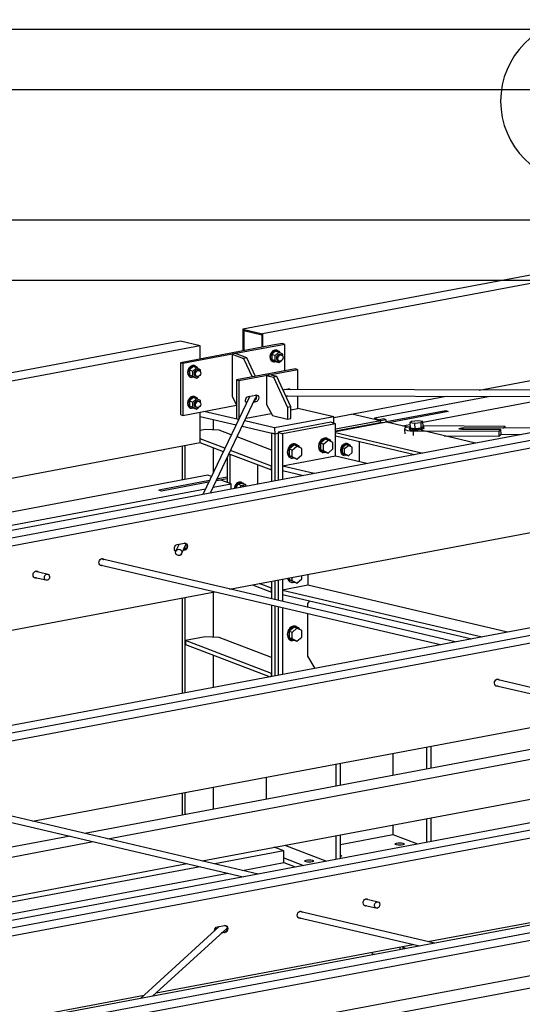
# Paper-space layout 'A0 Advance Steel' of a CAD drawing. Header units: millimetres. Extents: x -21 to 1320, y -7 to 928.
# Tile 67 of 134: x 902 to 919, y 186 to 219. Entities that reach past the tile are written whole.
import ezdxf

# ---------------------------------------------------------------- set-up
doc = ezdxf.new("R2010")
doc.units = ezdxf.units.MM
doc.layers.get('0').update_dxf_attribs({"linetype": 'CONTINUOUS'})
for name, color, linetype in [('AS_Belki', 145, 'CONTINUOUS'), ('AS_Blachy', 30, 'CONTINUOUS'), ('AS_Siatki', 72, 'CONTINUOUS'), ('AS_Sruby', 9, 'CONTINUOUS')]:
    doc.layers.add(name, color=color, linetype=linetype)

psp = doc.layouts.new('A0 Advance Steel')

# ---------------------------------------------------------------- linework, layer by layer
at = {"color": 3, "ltscale": 0.25}
for points in [[(626.671, 210.269), (626.671, 424.869), (970.271, 424.869), (970.271, 210.269), (626.671, 210.269)], [(628.671, 212.269), (628.671, 422.869), (968.271, 422.869), (968.271, 212.269), (628.671, 212.269)], [(615.595, 29.995), (615.595, 218.595), (1093.195, 218.595), (1093.195, 29.995), (615.595, 29.995)], [(617.595, 31.995), (617.595, 216.595), (1091.195, 216.595), (1091.195, 31.995), (617.595, 31.995)]]:
    psp.add_lwpolyline(points, dxfattribs=at)
at = {"layer": 'AS_Belki', "linetype": 'Continuous', "ltscale": 0.25}
for p, q in [((944.48, 215.245), (909.471, 208.649)), ((945.132, 215.092), (910.123, 208.496)), ((955.269, 212.056), (864.671, 194.988)), ((865.244, 194.854), (955.269, 211.814)), ((865.257, 194.593), (955.269, 211.551)), ((917.296, 206.636), (930.896, 209.198)), ((909.471, 208.649), (910.123, 208.496)), ((909.471, 208.649), (909.471, 207.933)), ((909.494, 208.605), (910.1, 208.463)), ((909.494, 208.605), (909.494, 207.938)), ((910.123, 208.496), (910.123, 208.056)), ((907.399, 208.259), (854.855, 198.36)), ((908.051, 208.106), (907.399, 208.259)), ((910.1, 208.463), (910.1, 208.052)), ((908.051, 208.106), (854.855, 198.084)), ((908.051, 207.666), (908.051, 208.106)), ((926.404, 206.618), (910.831, 206.649)), ((909.693, 206.434), (908.143, 203.178)), ((908.391, 203.225), (909.89, 206.375)), ((910.887, 206.44), (925.307, 206.412)), ((912.476, 205.728), (916.199, 206.429)), ((917.654, 206.427), (913.823, 205.705)), ((915.428, 205.571), (919.948, 206.422)), ((908.051, 204.894), (908.051, 205.904)), ((916.186, 205.953), (915, 205.73)), ((916.186, 205.953), (916.262, 205.924)), ((955.269, 205.595), (879.952, 191.406)), ((908.492, 205.315), (908.492, 205.66)), ((912.485, 205.532), (912.485, 205.554)), ((914.227, 205.57), (912.53, 205.25)), ((913.823, 205.705), (913.977, 205.646)), ((913.823, 205.705), (913.823, 205.664)), ((914.931, 205.405), (914.227, 205.57)), ((880.526, 191.272), (955.269, 205.353)), ((912.53, 205.23), (915.428, 204.55)), ((914.76, 205.445), (914.998, 205.49)), ((917.173, 204.879), (915.366, 205.303)), ((919.773, 205.369), (916.762, 205.384)), ((880.539, 191.011), (955.269, 205.09)), ((894.936, 202.424), (908.051, 204.894)), ((910.522, 205.184), (910.419, 205.209)), ((910.419, 205.209), (910.419, 203.607)), ((910.522, 205.184), (910.522, 203.626)), ((912.53, 205.114), (915.153, 204.499)), ((913.321, 204.928), (913.321, 204.26)), ((918.022, 205.169), (918.694, 205.166)), ((907.454, 204.782), (907.454, 203.658)), ((907.558, 203.677), (907.558, 204.801)), ((908.492, 203.912), (908.492, 204.722)), ((912.53, 204.446), (910.785, 204.117)), ((913.574, 204.201), (912.53, 204.446)), ((911.829, 203.872), (910.785, 204.117)), ((910.785, 203.969), (911.478, 203.806)), ((908.309, 203.819), (897.596, 201.8)), ((908.427, 203.774), (908.309, 203.819)), ((908.738, 203.655), (908.582, 203.626)), ((908.609, 203.683), (908.646, 203.69)), ((908.646, 203.69), (908.618, 203.701)), ((909.076, 203.526), (908.738, 203.655)), ((898.628, 201.558), (908.233, 203.368)), ((906.775, 203.285), (906.683, 203.32)), ((908.334, 203.579), (906.775, 203.285)), ((908.481, 203.414), (909.076, 203.526)), ((909.076, 203.354), (909.076, 203.526)), ((909.03, 200.042), (920.152, 202.138)), ((907.36, 201.533), (907.263, 201.329)), ((907.289, 201.519), (907.529, 201.564)), ((907.421, 201.186), (907.587, 201.535)), ((907.541, 201.329), (907.484, 201.319)), ((907.522, 201.334), (907.488, 201.328)), ((907.541, 201.329), (907.522, 201.334)), ((907.558, 201.359), (907.558, 201.473)), ((916.5, 198.291), (904.778, 201.039)), ((904.729, 200.844), (916.012, 198.2)), ((902.547, 200.433), (902.985, 200.331)), ((902.974, 200.54), (902.597, 200.628)), ((911.616, 200.53), (911.616, 200.167)), ((910.419, 200.304), (910.419, 199.717)), ((910.522, 200.324), (910.522, 199.693)), ((911.616, 200.167), (910.785, 200.01)), ((910.785, 200.01), (917.396, 198.46)), ((910.785, 200.01), (910.785, 199.862)), ((918.228, 198.617), (911.616, 200.167)), ((885.036, 195.522), (908.542, 199.951)), ((907.454, 199.746), (907.454, 196.587)), ((907.558, 196.607), (907.558, 199.765)), ((908.492, 198.442), (908.492, 199.941)), ((910.785, 199.862), (917.046, 198.394)), ((910.419, 199.511), (910.419, 197.146)), ((910.522, 199.486), (910.522, 197.165)), ((955.269, 199.134), (895.234, 187.824)), ((895.807, 187.69), (955.269, 198.892)), ((895.821, 187.429), (955.269, 198.629)), ((908.492, 196.783), (908.492, 197.85)), ((917.829, 196.851), (929.113, 194.207)), ((929.601, 194.299), (917.878, 197.046)), ((902.499, 192.351), (921.642, 195.958)), ((955.269, 195.742), (903.257, 185.944)), ((903.83, 185.809), (955.269, 195.5)), ((923.377, 195.551), (904.234, 191.944)), ((903.844, 185.548), (955.269, 195.237)), ((904.998, 191.765), (924.141, 195.372)), ((915.554, 194.811), (915.554, 194.077)), ((915.707, 194.106), (915.707, 194.839)), ((908.114, 191.035), (927.258, 194.641)), ((914.436, 194.6), (914.436, 193.867)), ((912.544, 194.244), (912.544, 193.51)), ((912.697, 193.539), (912.697, 194.272)), ((955.269, 194.063), (906.355, 184.848)), ((910.243, 193.81), (910.243, 193.077)), ((955.269, 193.653), (906.928, 184.545)), ((908.492, 192.747), (908.492, 193.48)), ((898.198, 193.153), (909.481, 190.508)), ((909.969, 190.6), (898.247, 193.348)), ((907.454, 193.285), (907.454, 192.551)), ((907.558, 192.571), (907.558, 193.304)), ((915.599, 188.358), (939.105, 192.787)), ((914.436, 192.226), (914.436, 191.904)), ((915.554, 192.436), (915.554, 191.652)), ((915.707, 191.681), (915.707, 192.465)), ((903.746, 191.853), (882.234, 187.8)), ((912.544, 191.869), (912.544, 191.085)), ((912.697, 191.576), (914.436, 191.904)), ((912.697, 191.114), (912.697, 191.898)), ((914.436, 191.904), (915.248, 191.595)), ((882.998, 187.621), (904.51, 191.673)), ((910.86, 191.552), (912.238, 191.027)), ((886.115, 186.89), (907.626, 190.943)), ((913.479, 189.571), (913.917, 189.468)), ((913.906, 189.677), (913.529, 189.766)), ((915.811, 188.309), (911.347, 189.355)), ((911.298, 189.16), (915.323, 188.217)), ((908.684, 188.86), (906.08, 186.475)), ((906.477, 186.55), (908.944, 188.81)), ((908.624, 188.849), (908.864, 188.894)), ((908.876, 188.659), (908.754, 188.636)), ((908.857, 188.663), (908.765, 188.646)), ((908.857, 188.663), (908.876, 188.659)), ((906.6, 186.663), (915.111, 188.266)), ((914.86, 188.13), (914.78, 188.16)), ((896.259, 184.715), (906.203, 186.588))]:
    psp.add_line(p, q, dxfattribs=at)
at = {"layer": 'AS_Belki', "linetype": 'Continuous', "ltscale": 0.25, "extrusion": (-0.096241, -0.202245, 0.974595)}
psp.add_circle((732.829, 557.086, -128.027), 0.107, dxfattribs=at)
at = {"layer": 'AS_Belki', "linetype": 'Continuous', "ltscale": 0.25, "extrusion": (0.573065, -0.134322, 0.808427)}
for centre in [(401.213, -673.752, 490.543), (393.132, -684.361, 498.267)]:
    psp.add_circle(centre, 0.107, dxfattribs=at)
at = {"layer": 'AS_Belki', "linetype": 'Continuous', "ltscale": 0.25, "extrusion": (-0.096241, -0.202245, 0.974595)}
psp.add_arc((732.829, 562.687, -129.314), 0.107, 342.7678, 11.1651, dxfattribs=at)
at = {"layer": 'AS_Belki', "linetype": 'Continuous', "ltscale": 0.25, "extrusion": (0.963386, -0.004911, 0.268073)}
psp.add_arc((209.95, -245.477, 882.193), 0.107, 11.8698, 59.2798, dxfattribs=at)
at = {"layer": 'AS_Belki', "linetype": 'Continuous', "ltscale": 0.25, "extrusion": (-0.573065, 0.134322, -0.808427)}
for centre, start, end in [((-403.139, -676.971, -492.886), 11.657, 160.3237), ((-403.238, -677.135, -493.006), 170.3273, 340.3237), ((-403.238, -677.151, -493.018), 160.3237, 340.3237), ((-402.111, -675.092, -491.518), 331.6116, 210.2696), ((-402.111, -675.076, -491.507), 171.1627, 210.2696), ((-402.111, -675.076, -491.507), 331.6116, 339.5739), ((-401.213, -673.451, -490.323), 331.6116, 210.2695), ((-401.213, -673.435, -490.312), 331.6115, 339.5739), ((-401.213, -673.435, -490.312), 171.1627, 210.2696), ((-401.213, -686.14, -499.562), 331.6117, 210.2695), ((-401.213, -686.124, -499.55), 171.1627, 210.2695), ((-401.213, -686.124, -499.55), 331.6117, 339.574), ((-393.132, -684.059, -498.047), 331.6115, 210.2694), ((-393.132, -684.043, -498.036), 171.1627, 210.2695), ((-392.234, -682.418, -496.852), 331.6117, 210.2696), ((-392.234, -682.402, -496.841), 171.1626, 210.2695), ((-393.132, -684.043, -498.036), 331.6115, 339.5739), ((-392.234, -682.402, -496.841), 331.6116, 339.574), ((-391.108, -680.359, -495.353), 75.3452, 160.3237), ((-391.206, -680.523, -495.473), 170.3275, 340.3237), ((-391.206, -680.539, -495.484), 160.3237, 340.3237)]:
    psp.add_arc(centre, 0.12, start, end, dxfattribs=at)
at = {"layer": 'AS_Blachy', "linetype": 'Continuous', "ltscale": 0.25}
for p, q in [((910.777, 208.179), (910.45, 208.118)), ((910.854, 208.15), (910.777, 208.179)), ((910.45, 208.118), (907.398, 207.543)), ((909.218, 207.842), (909.109, 207.821)), ((910.854, 208.15), (909.114, 207.822)), ((909.6, 207.701), (909.218, 207.842)), ((910.854, 207.272), (910.854, 208.15)), ((907.475, 207.513), (907.398, 207.543)), ((907.398, 207.543), (907.398, 205.825)), ((909.109, 207.821), (907.475, 207.513)), ((907.475, 207.513), (907.475, 205.796)), ((909.114, 207.822), (909.109, 207.821)), ((909.109, 207.821), (909.491, 207.68)), ((909.109, 207.821), (909.109, 206.425)), ((909.6, 207.701), (909.491, 207.68)), ((909.491, 207.68), (909.776, 207.069)), ((909.885, 207.09), (909.6, 207.701)), ((911.215, 207.34), (909.253, 206.971)), ((911.291, 207.311), (909.33, 206.941)), ((911.291, 207.311), (911.215, 207.34)), ((911.291, 206.648), (911.291, 207.311)), ((909.33, 206.941), (909.253, 206.971)), ((909.253, 206.971), (909.253, 205.69)), ((909.33, 206.941), (909.33, 205.672)), ((910.364, 207.136), (910.255, 207.115)), ((910.255, 207.115), (910.485, 207.062)), ((910.255, 207.115), (910.255, 206.156)), ((910.594, 207.082), (910.364, 207.136)), ((910.594, 207.082), (910.485, 207.062)), ((910.485, 207.062), (910.943, 206.059)), ((911.052, 206.08), (910.594, 207.082)), ((910.795, 206.642), (910.969, 206.675)), ((910.854, 206.649), (910.854, 206.653)), ((909.109, 206.425), (909.253, 206.149)), ((909.595, 206.228), (909.58, 206.225)), ((909.59, 206.219), (909.581, 206.223)), ((909.653, 206.427), (909.892, 206.472)), ((909.892, 206.241), (909.82, 206.227)), ((909.892, 206.241), (909.836, 206.262)), ((910.949, 206.44), (910.892, 206.429)), ((911.291, 206.03), (911.291, 206.439)), ((907.475, 205.796), (909.253, 206.131)), ((909.324, 205.659), (908.176, 205.928)), ((910.255, 206.156), (910.446, 205.79)), ((911.052, 206.08), (910.943, 206.059)), ((910.943, 206.059), (910.943, 205.674)), ((911.052, 205.694), (911.052, 206.08)), ((911.052, 205.985), (911.291, 206.03)), ((912.475, 205.75), (911.285, 206.029)), ((916.262, 205.924), (914.295, 205.554)), ((916.262, 205.924), (916.186, 205.953)), ((907.398, 205.825), (907.475, 205.796)), ((908.051, 205.763), (909.241, 205.485)), ((909.253, 205.69), (909.325, 205.662)), ((910.512, 205.38), (909.527, 205.611)), ((909.572, 205.706), (910.408, 205.864)), ((910.446, 205.79), (910.943, 205.674)), ((912.475, 205.75), (910.512, 205.38)), ((910.943, 205.674), (911.052, 205.694)), ((912.376, 205.573), (910.986, 205.312)), ((912.53, 205.515), (912.376, 205.573)), ((912.446, 205.547), (912.485, 205.554)), ((912.485, 205.554), (912.475, 205.75)), ((914.025, 205.617), (912.53, 205.335)), ((914.073, 205.564), (912.71, 205.307)), ((914.025, 205.617), (913.072, 205.84)), ((914.139, 205.677), (913.935, 205.638)), ((914.216, 205.647), (914.025, 205.612)), ((914.028, 205.555), (914.025, 205.617)), ((914.114, 205.549), (914.073, 205.564)), ((914.216, 205.647), (914.139, 205.677)), ((915, 205.73), (914.216, 205.582)), ((914.216, 205.568), (914.216, 205.647)), ((908.218, 205.328), (908.051, 205.296)), ((908.682, 205.306), (908.218, 205.328)), ((909.083, 205.153), (908.682, 205.306)), ((909.444, 205.437), (910.522, 205.184)), ((910.512, 205.38), (910.522, 205.184)), ((910.986, 205.312), (910.631, 205.245)), ((910.631, 205.245), (910.785, 205.186)), ((910.631, 205.245), (910.631, 203.647)), ((912.53, 205.515), (910.785, 205.186)), ((912.53, 204.446), (912.53, 205.515)), ((912.71, 205.307), (912.53, 205.273)), ((914.825, 205.337), (914.833, 205.18)), ((915.124, 205.128), (915.116, 205.284)), ((915.116, 205.284), (917.942, 205.27)), ((918.153, 205.433), (915.434, 205.447)), ((918.016, 205.327), (916.718, 205.334)), ((916.72, 205.334), (916.718, 205.334)), ((917.942, 205.27), (918.016, 205.327)), ((917.942, 205.27), (917.95, 205.113)), ((918.024, 205.171), (918.016, 205.327)), ((918.081, 205.378), (918.153, 205.433)), ((918.156, 205.377), (918.153, 205.433)), ((908.044, 204.893), (908.819, 204.598)), ((908.871, 204.707), (908.051, 205.019)), ((910.419, 204.645), (909.274, 205.081)), ((910.522, 205.184), (910.631, 205.205)), ((910.785, 205.186), (910.785, 203.676)), ((916.134, 205.123), (917.95, 205.113)), ((917.95, 205.113), (918.024, 205.171)), ((910.417, 204.118), (909.062, 204.634)), ((908.944, 204.387), (908.944, 203.577)), ((909.01, 204.525), (909.036, 204.515)), ((909.036, 204.515), (909.036, 203.541)), ((909.036, 204.515), (910.417, 203.989)), ((915.149, 204.5), (915.149, 204.498)), ((909.963, 203.521), (909.963, 204.162)), ((910.419, 204.118), (910.417, 204.118)), ((910.417, 203.989), (910.417, 204.118)), ((910.417, 203.989), (910.419, 203.989)), ((908.361, 203.636), (906.683, 203.32)), ((908.944, 203.694), (908.582, 203.626)), ((908.646, 203.69), (908.609, 203.683)), ((908.944, 203.746), (908.646, 203.69)), ((910.631, 200.344), (910.631, 199.667)), ((910.785, 200.373), (910.785, 200.01)), ((909.782, 200.184), (910.417, 199.943)), ((910.417, 200.071), (910.008, 200.227)), ((910.419, 200.071), (910.417, 200.071)), ((910.417, 199.943), (910.417, 200.071)), ((910.417, 199.943), (910.419, 199.943)), ((910.785, 199.862), (910.785, 199.631)), ((910.631, 199.461), (910.631, 197.186)), ((910.785, 199.425), (910.785, 197.215)), ((911.672, 199.654), (911.613, 199.568)), ((911.613, 199.568), (911.613, 199.437)), ((911.613, 199.231), (911.613, 197.815)), ((908.218, 198.455), (907.564, 198.332)), ((908.682, 198.433), (908.218, 198.455)), ((910.419, 197.772), (908.682, 198.433)), ((910.417, 197.245), (907.564, 198.332)), ((907.564, 198.332), (907.564, 198.203)), ((907.564, 198.203), (910.366, 197.136)), ((911.613, 197.815), (911.849, 197.415)), ((910.419, 197.245), (910.417, 197.245)), ((910.417, 197.145), (910.417, 197.245)), ((910.821, 191.363), (908.543, 190.934)), ((910.821, 191.363), (910.502, 191.485)), ((910.821, 190.978), (910.821, 191.363)), ((909.455, 190.721), (910.821, 190.978)), ((910.821, 191.133), (911.474, 190.884)), ((910.821, 190.978), (911.203, 190.833)), ((908.055, 190.842), (886.544, 186.79)), ((887.456, 186.576), (908.967, 190.629)), ((913.558, 189.769), (913.558, 189.759)), ((913.729, 188.006), (913.75, 187.962)), ((913.75, 187.962), (913.824, 187.934)), ((914.671, 188.183), (914.671, 188.094)), ((914.78, 188.114), (914.78, 188.204))]:
    psp.add_line(p, q, dxfattribs=at)
at = {"layer": 'AS_Blachy', "linetype": 'Continuous', "ltscale": 0.25, "extrusion": (8.72967e-14, 0.96345, 0.267889)}
for centre in [(-914.663, -51.326, 184.591), (-911.664, -51.174, 184.047)]:
    psp.add_circle(centre, 0.147, dxfattribs=at)
at = {"layer": 'AS_Blachy', "linetype": 'Continuous', "ltscale": 0.25, "extrusion": (-0.575254, 0.219126, -0.788078)}
for centre, start, end in [((-517.306, -612.878, -478.725), 204.2232, 219.5139), ((-517.306, -612.943, -478.776), 154.203, 202.2159), ((-516.606, -612.043, -478.073), 16.1364, 154.203), ((-516.734, -612.142, -478.15), 204.2233, 310.8379), ((-516.734, -612.207, -478.201), 154.203, 334.203)]:
    psp.add_arc(centre, 0.12, start, end, dxfattribs=at)
at = {"layer": 'AS_Blachy', "linetype": 'Continuous', "ltscale": 0.25, "extrusion": (-0.050151, 0.978886, 0.19816)}
psp.add_arc((-924.53, -31.363, 155.131), 0.4, 303.2489, 74.1276, dxfattribs=at)
at = {"layer": 'AS_Blachy', "linetype": 'Continuous', "ltscale": 0.25, "extrusion": (0.050151, -0.978886, -0.19816)}
psp.add_arc((926.057, -31.346, -155.047), 0.12, 105.8788, 275.7726, dxfattribs=at)
at = {"layer": 'AS_Blachy', "linetype": 'Continuous', "ltscale": 0.25, "extrusion": (-8.72967e-14, -0.96345, -0.267889)}
psp.add_arc((912.591, -51.221, -184.215), 0.147, 318.63, 39.0722, dxfattribs=at)
at = {"layer": 'AS_Siatki', "color": 20, "linetype": 'Continuous', "ltscale": 0.25}
psp.add_arc((920.705, 216.208), 2.7, 90, 270, dxfattribs=at)
at = {"layer": 'AS_Sruby', "linetype": 'Continuous', "ltscale": 0.25}
for p, q in [((910.55, 207.93), (910.424, 207.821)), ((910.537, 207.777), (910.664, 207.887)), ((910.664, 207.887), (910.55, 207.93)), ((910.613, 207.948), (910.59, 207.957)), ((910.79, 207.825), (910.664, 207.887)), ((910.424, 207.821), (910.537, 207.777)), ((910.424, 207.821), (910.424, 207.649)), ((910.424, 207.649), (910.55, 207.587)), ((910.537, 207.606), (910.424, 207.649)), ((910.464, 207.578), (910.487, 207.569)), ((910.537, 207.606), (910.537, 207.777)), ((910.664, 207.544), (910.537, 207.606)), ((910.55, 207.587), (910.664, 207.544)), ((910.63, 207.614), (910.678, 207.596)), ((910.664, 207.544), (910.733, 207.604)), ((910.744, 207.798), (910.697, 207.817)), ((910.775, 207.64), (910.79, 207.653)), ((910.79, 207.755), (910.79, 207.825)), ((910.79, 207.653), (910.79, 207.67)), ((907.823, 207.417), (907.697, 207.307)), ((907.697, 207.307), (907.811, 207.264)), ((907.697, 207.307), (907.697, 207.135)), ((907.811, 207.264), (907.937, 207.373)), ((907.811, 207.092), (907.811, 207.264)), ((907.937, 207.373), (907.823, 207.417)), ((907.886, 207.435), (907.863, 207.444)), ((908.063, 207.311), (907.937, 207.373)), ((908.018, 207.285), (907.97, 207.303)), ((908.063, 207.241), (908.063, 207.311)), ((907.697, 207.135), (907.823, 207.073)), ((907.697, 207.135), (907.811, 207.092)), ((907.738, 207.064), (907.761, 207.055)), ((907.937, 207.03), (907.811, 207.092)), ((907.823, 207.073), (907.937, 207.03)), ((907.904, 207.1), (907.951, 207.082)), ((907.937, 207.03), (908.006, 207.09)), ((908.048, 207.127), (908.063, 207.14)), ((908.063, 207.14), (908.063, 207.156)), ((907.823, 206.393), (907.697, 206.283)), ((907.697, 206.283), (907.811, 206.24)), ((907.697, 206.283), (907.697, 206.111)), ((907.811, 206.24), (907.937, 206.349)), ((907.811, 206.068), (907.811, 206.24)), ((907.937, 206.349), (907.823, 206.393)), ((907.886, 206.411), (907.863, 206.419)), ((908.063, 206.287), (907.937, 206.349)), ((908.018, 206.261), (907.97, 206.279)), ((908.063, 206.217), (908.063, 206.287)), ((907.697, 206.111), (907.823, 206.049)), ((907.697, 206.111), (907.811, 206.068)), ((907.738, 206.04), (907.761, 206.031)), ((907.937, 206.006), (907.811, 206.068)), ((907.823, 206.049), (907.937, 206.006)), ((907.904, 206.076), (907.951, 206.058)), ((907.937, 206.006), (908.006, 206.066)), ((908.048, 206.102), (908.063, 206.115)), ((908.063, 206.115), (908.063, 206.132)), ((915.054, 205.592), (914.995, 205.546)), ((914.995, 205.546), (915.004, 205.383)), ((915.152, 205.523), (914.995, 205.546)), ((915.27, 205.614), (915.054, 205.592)), ((915.368, 205.545), (915.152, 205.523)), ((915.427, 205.59), (915.27, 205.614)), ((915.427, 205.59), (915.368, 205.545)), ((915.377, 205.381), (915.368, 205.545)), ((915.435, 205.427), (915.427, 205.59)), ((914.974, 205.397), (914.976, 205.357)), ((915.004, 205.383), (915.161, 205.36)), ((915.152, 205.523), (915.161, 205.36)), ((915.161, 205.36), (915.377, 205.381)), ((915.377, 205.381), (915.435, 205.427)), ((915.467, 205.375), (915.465, 205.414)), ((912.198, 205.013), (912.04, 204.876)), ((912.136, 204.839), (912.294, 204.977)), ((912.294, 204.977), (912.198, 205.013)), ((912.275, 205.032), (912.252, 205.041)), ((912.452, 204.899), (912.294, 204.977)), ((912.452, 204.683), (912.452, 204.899)), ((911.162, 204.818), (911.004, 204.68)), ((911.1, 204.644), (911.004, 204.68)), ((911.004, 204.68), (911.004, 204.465)), ((911.1, 204.644), (911.258, 204.781)), ((911.1, 204.428), (911.1, 204.644)), ((911.258, 204.781), (911.162, 204.818)), ((911.239, 204.837), (911.216, 204.845)), ((911.416, 204.703), (911.258, 204.781)), ((911.416, 204.488), (911.416, 204.703)), ((912.136, 204.839), (912.04, 204.876)), ((912.04, 204.876), (912.04, 204.66)), ((912.04, 204.66), (912.198, 204.582)), ((912.136, 204.624), (912.04, 204.66)), ((912.098, 204.572), (912.121, 204.564)), ((912.136, 204.624), (912.136, 204.839)), ((912.294, 204.546), (912.136, 204.624)), ((912.198, 204.582), (912.294, 204.546)), ((912.294, 204.546), (912.452, 204.683)), ((912.886, 204.834), (912.76, 204.724)), ((912.837, 204.695), (912.76, 204.724)), ((912.76, 204.724), (912.76, 204.552)), ((912.837, 204.695), (912.963, 204.804)), ((912.837, 204.523), (912.837, 204.695)), ((912.963, 204.804), (912.886, 204.834)), ((912.949, 204.852), (912.926, 204.86)), ((913.089, 204.742), (912.963, 204.804)), ((912.963, 204.461), (913.089, 204.571)), ((913.089, 204.571), (913.089, 204.742)), ((911.004, 204.465), (911.162, 204.387)), ((911.1, 204.428), (911.004, 204.465)), ((911.062, 204.377), (911.085, 204.368)), ((911.258, 204.351), (911.1, 204.428)), ((911.162, 204.387), (911.258, 204.351)), ((911.258, 204.351), (911.416, 204.488)), ((912.76, 204.552), (912.886, 204.49)), ((912.837, 204.523), (912.76, 204.552)), ((912.801, 204.481), (912.824, 204.472)), ((912.963, 204.461), (912.837, 204.523)), ((912.886, 204.49), (912.963, 204.461)), ((909.296, 203.518), (909.236, 203.384)), ((909.442, 203.545), (909.296, 203.518)), ((909.41, 203.475), (909.296, 203.518)), ((909.381, 203.411), (909.41, 203.475)), ((909.432, 203.573), (909.409, 203.581)), ((909.41, 203.475), (909.556, 203.502)), ((909.556, 203.502), (909.442, 203.545)), ((909.523, 203.438), (909.516, 203.441)), ((909.584, 203.449), (909.556, 203.502)), ((911.004, 200.414), (911.004, 200.354)), ((911.004, 200.354), (911.162, 200.276)), ((911.1, 200.318), (911.004, 200.354)), ((911.1, 200.318), (911.1, 200.432)), ((911.258, 200.24), (911.416, 200.377)), ((911.416, 200.377), (911.416, 200.492)), ((911.062, 200.266), (911.085, 200.258)), ((911.258, 200.24), (911.1, 200.318)), ((911.162, 200.276), (911.258, 200.24)), ((911.162, 198.78), (911.004, 198.643)), ((911.1, 198.606), (911.258, 198.744)), ((911.258, 198.744), (911.162, 198.78)), ((911.239, 198.799), (911.216, 198.808)), ((911.416, 198.666), (911.258, 198.744)), ((911.1, 198.606), (911.004, 198.643)), ((911.004, 198.643), (911.004, 198.427)), ((911.004, 198.427), (911.162, 198.35)), ((911.1, 198.391), (911.004, 198.427)), ((911.1, 198.391), (911.1, 198.606)), ((911.258, 198.313), (911.1, 198.391)), ((911.258, 198.313), (911.416, 198.451)), ((911.416, 198.451), (911.416, 198.666)), ((911.062, 198.34), (911.085, 198.331)), ((911.162, 198.35), (911.258, 198.313))]:
    psp.add_line(p, q, dxfattribs=at)
at = {"layer": 'AS_Sruby', "linetype": 'Continuous', "ltscale": 0.25, "extrusion": (0.575254, -0.219126, 0.788078)}
for centre in [(518.278, -612.434, 478.378), (516.828, -610.57, 476.922), (515.87, -610.857, 477.147)]:
    psp.add_circle(centre, 0.107, dxfattribs=at)
for centre, radius, start, end in [((518.278, -612.278, 478.257), 0.2, 3.297, 183.297), ((518.278, -612.394, 478.347), 0.107, 3.297, 183.297), ((516.828, -610.414, 476.801), 0.2, 3.297, 183.297), ((516.828, -610.53, 476.891), 0.107, 3.297, 183.297), ((515.87, -610.702, 477.025), 0.2, 3.297, 183.297), ((515.87, -610.817, 477.115), 0.107, 3.297, 183.297), ((516.098, -614.323, 479.854), 0.247, 3.297, 183.297), ((515.547, -613.615, 479.3), 0.247, 3.297, 183.297), ((516.216, -614.868, 480.279), 0.2, 3.297, 183.297), ((513.769, -612.636, 478.536), 0.2, 3.297, 111.9074), ((513.769, -612.751, 478.626), 0.107, 3.297, 52.4876), ((511.705, -614.768, 480.201), 0.247, 130.6508, 183.297), ((509.905, -615.308, 480.623), 0.247, 3.297, 183.297)]:
    psp.add_arc(centre, radius, start, end, dxfattribs=at)
at = {"layer": 'AS_Sruby', "linetype": 'Continuous', "ltscale": 0.25, "extrusion": (-0.575254, 0.219126, -0.788078)}
for centre, radius, start, end in [((-518.278, -612.298, -478.272), 0.2, 323.4634, 217.8679), ((-516.828, -610.434, -476.816), 0.2, 323.4634, 217.8679), ((-515.87, -610.721, -477.04), 0.2, 323.4634, 217.868), ((-516.098, -614.342, -479.869), 0.247, 324.9014, 218.4344), ((-515.547, -613.634, -479.316), 0.247, 324.9015, 218.4344), ((-516.216, -614.887, -480.294), 0.2, 323.4634, 219.8603), ((-513.769, -612.656, -478.551), 0.2, 72.024, 206.7377), ((-511.705, -614.787, -480.216), 0.247, 324.9015, 52.6511), ((-509.905, -615.328, -480.639), 0.247, 324.9015, 218.4344)]:
    psp.add_arc(centre, radius, start, end, dxfattribs=at)
at = {"layer": 'AS_Sruby', "linetype": 'Continuous', "ltscale": 0.25, "extrusion": (-0.050151, 0.978886, 0.19816)}
for centre, start, end in [((-924.53, -31.37, 155.169), 331.6918, 208.3732), ((-924.53, -31.363, 155.131), 355.3776, 175.3776)]:
    psp.add_arc(centre, 0.247, start, end, dxfattribs=at)

doc.saveas('drawing.dxf')
